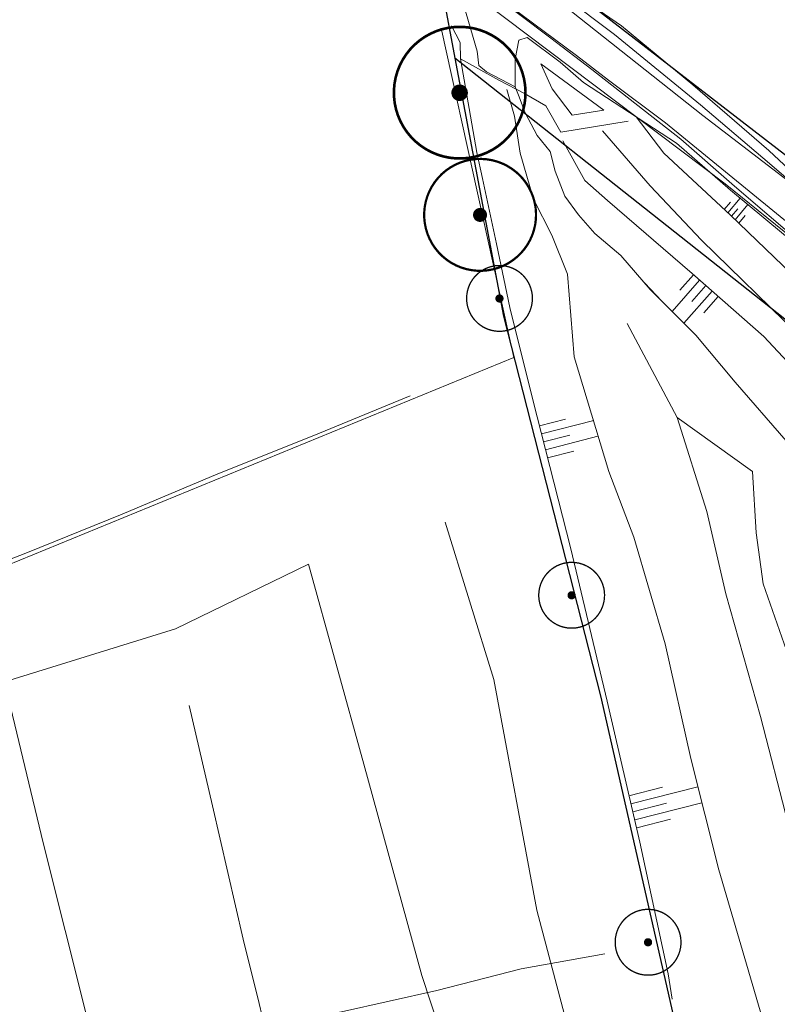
# Model space of a CAD drawing. Header units: metres. Extents: x 190798 to 192239, y 307689 to 310000.
# Tile 79 of 107: x 191614 to 191660, y 309083 to 309143. Entities that reach past the tile are written whole.
import ezdxf
from ezdxf.lldxf.tags import DXFTag

# ---------------------------------------------------------------- set-up
doc = ezdxf.new("R2010")
doc.units = ezdxf.units.M
for name, color, linetype, lineweight in [('B-WE-KL-ET_LS-G', 190, 'KL-LS-N', 5), ('PH-BEST-BOOM-HANDHAVEN', 253, 'Continuous', 9), ('PH-BEST-KANTVERHARDING', 253, 'Continuous', 9), ('PH-BEST-TALUD', 253, 'Continuous', 9), ('PH-INM-BODEM-TALUD', 252, 'Continuous', 18), ('PH-INM-DOORGANG VERWIJDEREN', 252, '1-200 FENCELINE2', 18), ('PH-INM-HAAG', 252, '1-200 BLOKHAAG', 18), ('PH-INM-KRUIN', 252, 'Continuous', 18), ('PH-INM-MIDDENLIJN-TALUD', 252, 'Continuous', 18), ('PH-INM-ONVERHARD', 252, 'Continuous', 18), ('PH-INM-RASTERHEKWERK HANDHaven', 252, '1-200 HEKWERK', 18), ('PH-INM-RASTERHEKWERK verwijderen', 252, '1-200 HEKWERK', 18), ('PH-INM-TEEN', 252, 'Continuous', 18), ('PH-INM-VLAKVERDICHTINGSLIJN', 252, 'Continuous', 18), ('PH-NIEUW - ASFALT XIJKANT', 115, 'Continuous', 18)]:
    doc.layers.add(name, color=color, linetype=linetype, lineweight=lineweight)
doc.layers.add('PH-BEST-KADASTRALE-GRENS', color=150, linetype='KG-KADASTRAAL-SO')
doc.styles.add('ROMANS', font='romans.shx')
doc.styles.get("Standard").update_dxf_attribs({"font": 'arial.ttf'})
doc.linetypes.add('1-200 BLOKHAAG', pattern='A,0,-0.035,[1,Gras.shx,S=5,R=0,X=0,Y=0.0025],-0.475', length=0.51)
doc.linetypes.add('1-200 FENCELINE2', pattern='A,1.27,-0.508,[132,ltypeshp.shx,S=0.508,R=0,X=-0.508,Y=0],-0.508,5.08', length=7.366)
doc.linetypes.add('1-200 HEKWERK', pattern='A,1.5,-0.4,["X",ROMANS,S=0.24,R=0,X=-0.275,Y=-0.12],-0.05', length=1.95)
tags = doc.linetypes.add('KG-KADASTRAAL-SO', pattern='A,5.5,-2,["K",Standard,S=1.8,R=0,X=0,Y=-0.9],-2,5.5,-2,[5,NLCS.SHX,S=0.75,R=0,X=0,Y=0],-2', length=19).pattern_tags.tags
tags[6] = DXFTag(74, 10)
tags = doc.linetypes.add('KL-LS-N', pattern='A,4,-1,[103,NLCS.SHX,S=0.75,R=0,X=0,Y=0],-1,4,-1,["L",Standard,S=1,R=0,X=0,Y=-0.5],-2', length=13).pattern_tags.tags
tags[18] = DXFTag(74, 10)

# ---------------------------------------------------------------- blocks, each defined once
blk = doc.blocks.new('*U24')
at = {"const_width": 0.08}
blk.add_lwpolyline([(1.293, 1.526, 24.202564), (1.526, 1.293, 0.041318)], format="xyb", close=True, dxfattribs=at)
at = {"linetype": 'Continuous', "const_width": 0.25}
blk.add_lwpolyline([(-0.125, 0, 1), (0.125, 0, 1)], format="xyb", close=True, dxfattribs=at)

msp = doc.modelspace()

# ---------------------------------------------------------------- linework, layer by layer
at = {"layer": 'B-WE-KL-ET_LS-G', "ltscale": 0.2}
msp.add_lwpolyline([(191641.617, 309145.344), (191648.218, 309140.42), (191650.164, 309138.925), (191653.619, 309136.336), (191663.993, 309127.857), (191666.903, 309125.327), (191668.398, 309123.62), (191669.852, 309122.426), (191673.177, 309119.729), (191675.752, 309117.017), (191676.891, 309115.42), (191678.7, 309112.261), (191684.333, 309099.983), (191688.95, 309089.004), (191691.42, 309081.98), (191694.595, 309071.349), (191698.896, 309052.464), (191702.833, 309033.649), (191705.542, 309019.152), (191707.168, 309007.362)], dxfattribs=at)
at = {"layer": 'PH-BEST-KADASTRALE-GRENS', "ltscale": 0.2, "flags": 128}
for points in [[(191506.014, 309302.472), (191506.989, 309301.523), (191507.714, 309300.818), (191511.337, 309297.29), (191518.586, 309290.235), (191528.967, 309280.132), (191537.436, 309269.946), (191541.03, 309264.895), (191545.582, 309255.336), (191550.875, 309242.606), (191552.83, 309237.329), (191555.629, 309232.531), (191557.625, 309228.339), (191561.782, 309222.402), (191566.824, 309215.544), (191578.027, 309201.897), (191582.809, 309196.118), (191596.738, 309182.391), (191606.636, 309173.946), (191612.457, 309169.129), (191621.443, 309162.739), (191631.085, 309157.403), (191673.053, 309125.011), (191677.753, 309122.77)], [(191619.5, 309155.257), (191621.302, 309155.082), (191625.484, 309153.344), (191640.076, 309144.283), (191640.835, 309140.265)], [(191640.835, 309140.265), (191643.791, 309124.6), (191649.68, 309101.561), (191658.029, 309064.866), (191662.709, 309045.639), (191669.63, 309016.21)], [(191672.332, 309114.615), (191669.273, 309117.762), (191640.835, 309140.265)]]:
    msp.add_lwpolyline(points, dxfattribs=at)
at = {"layer": 'PH-BEST-KANTVERHARDING', "color": 8}
for points in [[(191630.891, 309156.58), (191655.887, 309136.785), (191665.859, 309129.145), (191673.024, 309123.886)], [(191672.42, 309120.372), (191657.246, 309132.635), (191629.21, 309153.759)], [(191596.393, 309105.301), (191608.877, 309107.531), (191644.411, 309122.098), (191640.009, 309142.084)]]:
    msp.add_lwpolyline(points, dxfattribs=at)
at = {"layer": 'PH-BEST-TALUD'}
for p, q in [((191647.554, 309118.362), (191645.965, 309117.956)), ((191649.266, 309118.284), (191646.089, 309117.472)), ((191647.801, 309117.393), (191646.213, 309116.988)), ((191649.513, 309117.315), (191646.336, 309116.503)), ((191648.049, 309116.424), (191646.46, 309116.019))]:
    msp.add_line(p, q, dxfattribs=at)
for points in [[(191657.186, 309131.075), (191657.553, 309131.518)], [(191657.406, 309130.871), (191658.152, 309131.769)], [(191657.625, 309130.665), (191658.003, 309131.12)], [(191657.842, 309130.457), (191658.614, 309131.386)], [(191658.059, 309130.249), (191658.452, 309130.722)], [(191655.689, 309126.787), (191654.023, 309124.886)], [(191655.313, 309127.116), (191654.491, 309126.179)], [(191656.065, 309126.457), (191655.221, 309125.494)], [(191656.441, 309126.128), (191654.731, 309124.177)], [(191656.817, 309125.798), (191655.951, 309124.81)], [(191651.392, 309095.504), (191653.425, 309096.02)], [(191651.515, 309095.019), (191655.581, 309096.051)], [(191651.761, 309094.05), (191655.827, 309095.082)], [(191651.638, 309094.535), (191653.671, 309095.05)], [(191651.884, 309093.565), (191653.917, 309094.081)]]:
    msp.add_lwpolyline(points, dxfattribs=at)
at = {"layer": 'PH-INM-BODEM-TALUD'}
for points in [[(191684.895, 309070.69), (191684.809, 309067.72), (191685.482, 309059.617), (191686.944, 309051.796), (191688.61, 309043.932), (191690.575, 309035.272), (191691.407, 309028.895), (191682.642, 309027.22), (191678.363, 309026.741), (191676.409, 309033.926), (191674.305, 309041.377), (191672.488, 309049.375), (191670.726, 309056.731), (191669.318, 309063.053), (191668.411, 309067.416), (191666.809, 309073.572), (191664.862, 309079.747), (191663.32, 309086.772), (191661.059, 309093.799), (191659.376, 309100.321), (191657.283, 309107.757), (191656.124, 309112.76), (191654.332, 309118.453), (191651.293, 309124.158)], [(191654.332, 309118.453), (191658.898, 309115.191), (191659.116, 309111.455), (191659.546, 309108.358), (191661.245, 309103.513), (191664.833, 309097.742), (191667.609, 309089.819), (191670.171, 309081.467), (191671.29, 309076.918), (191672.575, 309072.724), (191674.137, 309065.02), (191676.59, 309056.48), (191678.31, 309048.02), (191680.642, 309039.807), (191681.957, 309034.605)]]:
    msp.add_lwpolyline(points, dxfattribs=at)
at = {"layer": 'PH-INM-DOORGANG VERWIJDEREN', "ltscale": 0.2}
msp.add_line((191651.351, 309136.435), (191647.257, 309135.759), dxfattribs=at)
at = {"layer": 'PH-INM-HAAG', "flags": 128}
for points in [[(191641.179, 309140.22), (191641.151, 309141.219), (191640.622, 309142.216)], [(191654.017, 309083.172), (191653.78, 309084.708), (191652.062, 309092.702), (191650.084, 309101.255), (191647.871, 309110.496), (191645.562, 309119.535), (191644.163, 309125.14), (191643.361, 309128.998), (191642.518, 309132.956), (191642.176, 309134.535), (191641.179, 309140.22)]]:
    msp.add_lwpolyline(points, dxfattribs=at)
at = {"layer": 'PH-INM-KRUIN'}
msp.add_lwpolyline([(191647.384, 309135.24), (191648.727, 309132.828), (191650.103, 309131.618), (191655.235, 309127.185), (191659.584, 309123.373), (191664.179, 309118.456), (191667.618, 309114.639), (191669.721, 309112.527), (191670.864, 309110.445), (191674.469, 309104.126), (191677.339, 309099.206), (191681.86, 309091.527), (191683.638, 309087.286), (191684.918, 309084.087), (191685.196, 309081.16), (191684.925, 309079.713), (191684.661, 309078.011), (191684.231, 309076.198), (191684.142, 309074.258), (191684.151, 309071.728), (191684.895, 309070.69)], dxfattribs=at)
at = {"layer": 'PH-INM-MIDDENLIJN-TALUD'}
msp.add_lwpolyline([(191649.795, 309135.846), (191652.693, 309132.503), (191655.805, 309129.217), (191661.641, 309123.522), (191665.345, 309120.247), (191669.746, 309115.134), (191673.19, 309110.001), (191676.027, 309105.838), (191680.714, 309097.195), (191683.2, 309092.328), (191685.816, 309086.469), (191687.031, 309081.486), (191687.428, 309079.281), (191687.882, 309077.739), (191688.268, 309074.471), (191688.798, 309071.638)], dxfattribs=at)
at = {"layer": 'PH-INM-ONVERHARD'}
for points in [[(191678.064, 309113.883), (191676.809, 309116.285), (191675.413, 309118.143), (191673.98, 309119.645), (191671.77, 309121.214), (191668.746, 309123.319), (191661.881, 309129.005), (191657.798, 309132.495), (191654.557, 309135.34), (191649.139, 309139.574), (191646.656, 309141.466), (191640.767, 309145.914), (191637.145, 309148.394), (191627.5, 309154.942), (191622.396, 309158.023), (191616.353, 309161.659), (191609.719, 309166.306), (191604.477, 309170.38), (191596.833, 309176.977), (191588.738, 309184.144), (191583.056, 309189.991), (191575.759, 309197.873), (191570.549, 309203.772), (191561.126, 309215.46)], [(191673.152, 309123.705), (191670.702, 309125.302), (191663.035, 309131.199), (191659.526, 309134.207), (191655.737, 309137.429), (191650.52, 309141.694), (191647.423, 309144.047)]]:
    msp.add_lwpolyline(points, dxfattribs=at)
at = {"layer": 'PH-INM-RASTERHEKWERK HANDHaven'}
for points in [[(191657.558, 309130.73), (191662.341, 309126.137), (191666.725, 309122.008), (191670.996, 309117.783), (191673.144, 309114.462), (191674.207, 309112.936)], [(191638.113, 309119.765), (191632.272, 309117.363), (191626.455, 309115.041), (191620.636, 309112.598), (191614.783, 309110.232), (191608.934, 309107.968), (191604.636, 309106.306)]]:
    msp.add_lwpolyline(points, dxfattribs=at)
at = {"layer": 'PH-INM-RASTERHEKWERK verwijderen', "flags": 128}
for points in [[(191647.257, 309135.759), (191646.35, 309137.361), (191645.05, 309138.109), (191643.494, 309138.927), (191641.179, 309140.22)], [(191651.841, 309136.69), (191653.506, 309134.489), (191657.558, 309130.73)]]:
    msp.add_lwpolyline(points, dxfattribs=at)
at = {"layer": 'PH-INM-TEEN'}
msp.add_lwpolyline([(191660.946, 309117.038), (191657.845, 309120.597), (191655.451, 309123.455), (191652.684, 309126.228), (191650.907, 309128.281), (191649.333, 309129.614), (191648.341, 309130.749), (191647.515, 309131.893), (191646.928, 309133.401), (191646.627, 309134.587), (191645.821, 309135.558), (191645.093, 309136.936), (191644.698, 309138.013), (191644.486, 309138.516)], dxfattribs=at)
at = {"layer": 'PH-INM-VLAKVERDICHTINGSLIJN'}
for points in [[(191673.202, 309124.016), (191671.078, 309125.608), (191663.285, 309131.49), (191659.881, 309134.651), (191655.277, 309138.637), (191650.944, 309142.227), (191647.464, 309144.619)], [(191661.732, 309128.799), (191657.569, 309132.253), (191654.279, 309135.108), (191648.639, 309138.777), (191647.217, 309140.025), (191645.214, 309141.508), (191644.714, 309141.351), (191644.497, 309140.206), (191644.486, 309138.516), (191642.752, 309139.434), (191642.286, 309139.804), (191642.19, 309140.681), (191641.369, 309143.449)], [(191643.994, 309138.365), (191644.459, 309136.739), (191644.803, 309134.485), (191645.606, 309131.7), (191646.719, 309129.529), (191647.677, 309127.146), (191648.075, 309122.131), (191650.187, 309115.171), (191651.7, 309111.199), (191653.597, 309104.72), (191655.146, 309097.765), (191656.857, 309091.021), (191658.868, 309084.116), (191659.645, 309081.49)], [(191640.244, 309112.117), (191643.202, 309102.56), (191645.808, 309088.564), (191648.683, 309077.702), (191649.261, 309075.222), (191651.629, 309063.815), (191654.731, 309049.382), (191658.107, 309035.297), (191660.244, 309023.169)], [(191656.335, 309013.737), (191654.293, 309022.707), (191651.794, 309033.238), (191648.855, 309044.096), (191646.079, 309058.733), (191643.471, 309070.458), (191638.827, 309084.595), (191635.302, 309097.428), (191631.94, 309109.553), (191623.885, 309105.629), (191613.503, 309102.425), (191615.851, 309092.642), (191618.515, 309082.01), (191611.832, 309078.876), (191609.26, 309089.068)], [(191624.698, 309100.983), (191626.128, 309094.905), (191627.993, 309086.804), (191628.945, 309082.913), (191629.143, 309082.126), (191629.376, 309081.238), (191629.535, 309080.305), (191629.812, 309079.166), (191630.117, 309077.992), (191630.455, 309076.937), (191630.898, 309075.77), (191631.231, 309074.733)], [(191649.936, 309085.914), (191644.86, 309085.007), (191639.737, 309083.689), (191633.951, 309082.407), (191626.392, 309081.099), (191619.768, 309079.541)]]:
    msp.add_lwpolyline(points, dxfattribs=at)
msp.add_lwpolyline([(191647.944, 309136.794), (191649.878, 309137.109), (191646.047, 309139.918), (191646.731, 309138.396), (191647.944, 309136.794)], close=True, dxfattribs=at)
at = {"layer": 'PH-NIEUW - ASFALT XIJKANT'}
msp.add_line((191652.344, 309126.621), (191653.394, 309125.516), dxfattribs=at)

# ---------------------------------------------------------------- block references
at = {"layer": 'PH-BEST-BOOM-HANDHAVEN'}
for p, xscale, yscale, zscale in [((191641.122, 309138.161), 2, 2, 2), ((191642.361, 309130.748), 1.7, 1.7, 1.7)]:
    msp.add_blockref('*U24', p, dxfattribs=dict(at, xscale=xscale, yscale=yscale, zscale=zscale))
for p in [(191643.54, 309125.68), (191647.919, 309107.67), (191652.558, 309086.617)]:
    msp.add_blockref('*U24', p, dxfattribs=at)

doc.saveas('drawing.dxf')
